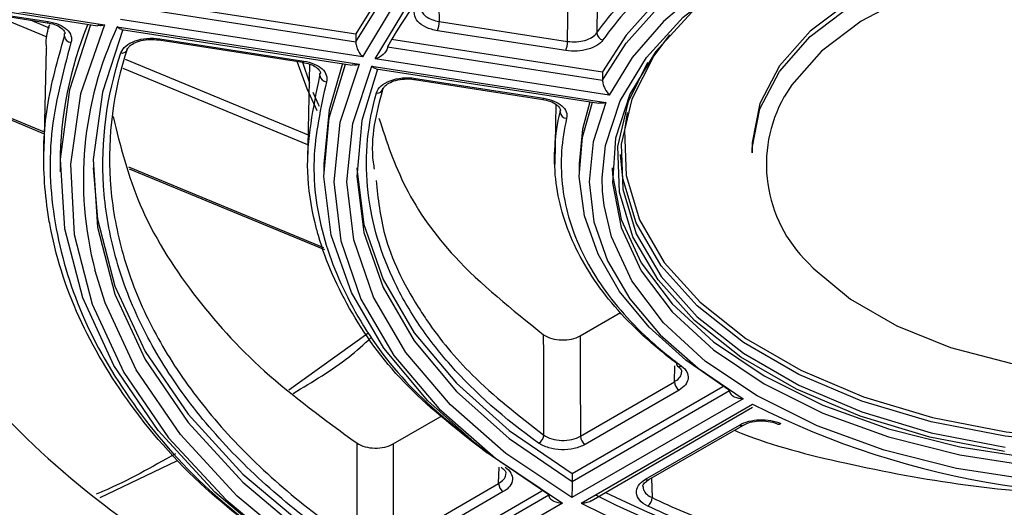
# Model space of a CAD drawing. Header units: millimetres. Extents: x 156 to 887, y -58 to 920.
# Tile 31 of 118: x 788 to 803, y -30 to -22. Entities that reach past the tile are written whole.
import ezdxf

# ---------------------------------------------------------------- set-up
doc = ezdxf.new("R2010")
doc.units = ezdxf.units.MM

msp = doc.modelspace()

# ---------------------------------------------------------------- linework, layer by layer
at = {"color": 7, "linetype": 'Continuous', "lineweight": 25}
for p, q in [((785.388, -21.832), (789.058, -22.4)), ((785.45, -21.871), (788.952, -22.413)), ((786.009, -22.03), (788.19, -22.368)), ((786.024, -22.013), (788.205, -22.351)), ((789.546, -22.021), (792.87, -22.535)), ((789.489, -22.135), (792.87, -22.658)), ((788.19, -22.368), (788.189, -22.368)), ((792.974, -22.886), (789.303, -22.318)), ((794.136, -22.35), (796.084, -22.651)), ((789.251, -22.43), (792.922, -22.997)), ((789.314, -22.469), (792.816, -23.01)), ((792.87, -22.535), (792.87, -22.658)), ((796.058, -22.79), (794.11, -22.489)), ((789.881, -22.629), (792.065, -22.967)), ((789.896, -22.612), (792.08, -22.95)), ((793.412, -22.619), (796.614, -23.114)), ((788.171, -22.754), (788.138, -24.313)), ((793.353, -22.732), (796.614, -23.237)), ((785.378, -22.908), (788.144, -24.05)), ((792.061, -22.967), (792.167, -23.281)), ((792.064, -22.967), (792.065, -22.967)), ((792.169, -22.993), (792.137, -24.488)), ((796.717, -23.465), (793.167, -22.916)), ((793.115, -23.027), (796.665, -23.576)), ((793.178, -23.066), (796.559, -23.589)), ((796.614, -23.114), (796.614, -23.237)), ((793.759, -23.229), (795.707, -23.53)), ((793.775, -23.212), (795.722, -23.513)), ((795.707, -23.53), (795.706, -23.53)), ((795.907, -23.604), (795.888, -24.514)), ((795.971, -23.725), (795.969, -23.698)), ((798.885, -24.26), (798.885, -24.341)), ((788.385, -24.505), (788.385, -24.627)), ((789.431, -24.582), (792.397, -25.806)), ((792.385, -24.505), (792.385, -24.627)), ((796.26, -24.505), (796.26, -24.627)), ((796.276, -27.113), (796.885, -26.762)), ((793.054, -27.077), (791.857, -27.937)), ((796.152, -29.198), (798.437, -27.879)), ((796.279, -28.635), (797.704, -27.812)), ((797.775, -27.936), (796.349, -28.759)), ((798.749, -28.066), (796.15, -29.566)), ((796.152, -29.32), (798.539, -27.942)), ((796.292, -29.648), (798.89, -28.148)), ((796.442, -29.612), (798.892, -28.197)), ((793.438, -28.752), (794.186, -28.32)), ((797.266, -29.288), (798.692, -28.465)), ((797.316, -29.293), (798.742, -28.47)), ((788.991, -29.563), (790.156, -29.006)), ((796.152, -29.198), (796.152, -29.32)), ((793.439, -30.274), (795.038, -29.351)), ((793.323, -30.831), (795.695, -29.462)), ((793.323, -30.953), (795.798, -29.524)), ((795.109, -29.475), (793.51, -30.398)), ((796.009, -29.648), (793.322, -31.199))]:
    msp.add_line(p, q, dxfattribs=at)
at = {"color": 8, "linetype": 'Continuous', "lineweight": 25}
for p, q in [((788.189, -22.587), (787.338, -22.236)), ((787.929, -22.327), (788.216, -22.446)), ((788.45, -22.574), (788.451, -22.534)), ((788.45, -22.574), (788.452, -22.537)), ((785.383, -22.884), (788.144, -24.024)), ((789.37, -22.922), (792.146, -24.069)), ((792.143, -24.22), (789.34, -23.063)), ((792.327, -23.169), (792.328, -23.134)), ((792.327, -23.169), (792.327, -23.137)), ((795.971, -23.725), (795.971, -23.707)), ((789.422, -24.551), (792.382, -25.774)), ((797.704, -27.812), (797.711, -27.569)), ((795.038, -29.351), (795.045, -29.104)), ((797.355, -29.27), (797.365, -29.566))]:
    msp.add_line(p, q, dxfattribs=at)
at = {"color": 7, "linetype": 'Continuous', "lineweight": 25, "flags": 128}
for points in [[(801.224, -17.712), (799.775, -18.013), (798.402, -18.417), (797.128, -18.916), (795.973, -19.504), (794.955, -20.171), (794.089, -20.906), (793.391, -21.699), (792.87, -22.535)], [(792.87, -22.658), (793.391, -21.821), (794.089, -21.029), (794.955, -20.293), (795.973, -19.627), (797.128, -19.039), (798.402, -18.539), (799.775, -18.136), (801.224, -17.835)], [(801.407, -18.017), (799.936, -18.313), (798.542, -18.715), (797.249, -19.217), (796.079, -19.81), (795.051, -20.486), (794.181, -21.232), (793.485, -22.036), (792.974, -22.886)], [(793.167, -22.916), (793.67, -22.081), (794.355, -21.29), (795.21, -20.556), (796.221, -19.892), (797.371, -19.308), (798.642, -18.815), (800.012, -18.419), (801.459, -18.129)], [(802.227, -19.874), (801.258, -20.08), (800.34, -20.354), (799.487, -20.691), (798.713, -21.086), (798.029, -21.533), (797.446, -22.025), (796.971, -22.555), (796.614, -23.114)], [(796.614, -23.237), (796.971, -22.677), (797.446, -22.147), (798.029, -21.655), (798.713, -21.208), (799.487, -20.813), (800.34, -20.477), (801.258, -20.203), (802.227, -19.996)], [(796.61, -24.717), (796.661, -24.231), (796.884, -23.55), (797.28, -22.897), (797.84, -22.285), (798.553, -21.728), (799.401, -21.238), (800.366, -20.827), (801.426, -20.503), (802.558, -20.275), (803.737, -20.146), (804.935, -20.12), (806.127, -20.198), (807.286, -20.377), (808.385, -20.654), (809.401, -21.022), (810.31, -21.474)], [(802.41, -20.178), (801.419, -20.379), (800.48, -20.652), (799.608, -20.991), (798.819, -21.392), (798.125, -21.848), (797.537, -22.35), (797.065, -22.893), (796.717, -23.465)], [(796.548, -20.996), (796.54, -21.599), (796.534, -22.103), (796.528, -22.524)], [(808.701, -21.912), (807.91, -21.531), (807.013, -21.237), (806.04, -21.041), (805.022, -20.948), (803.991, -20.961), (802.982, -21.08), (802.025, -21.302), (801.152, -21.619), (800.391, -22.02), (799.767, -22.494), (799.299, -23.024), (799.002, -23.594), (798.887, -24.185), (798.885, -24.26)], [(798.885, -24.341), (798.887, -24.267), (799.002, -23.675), (799.299, -23.105), (799.767, -22.575), (800.391, -22.102), (801.152, -21.7), (802.025, -21.384), (802.982, -21.162), (803.991, -21.043), (805.022, -21.029), (806.04, -21.122), (807.013, -21.319), (807.91, -21.613), (808.701, -21.994)], [(796.084, -22.651), (796.093, -21.924), (796.1, -21.42), (796.103, -21.124)], [(808.56, -22.239), (807.796, -21.871), (806.93, -21.587), (805.991, -21.398), (805.009, -21.308), (804.014, -21.321), (803.039, -21.436), (802.116, -21.65), (801.273, -21.955), (800.539, -22.343), (799.936, -22.8), (799.484, -23.312), (799.372, -23.489)], [(799.013, -21.444), (798.666, -21.662), (797.967, -22.208), (797.417, -22.809), (797.029, -23.45), (796.81, -24.118), (796.766, -24.797), (796.898, -25.472), (797.202, -26.128), (797.673, -26.751), (798.299, -27.327), (799.067, -27.842), (799.959, -28.285), (800.955, -28.646), (802.034, -28.918), (803.171, -29.094)], [(792.969, -31.157), (791.769, -30.357), (790.732, -29.483), (789.873, -28.548), (789.201, -27.562), (788.727, -26.54), (788.455, -25.493), (788.389, -24.434), (788.53, -23.379), (788.851, -22.397)], [(789.058, -22.4), (788.694, -23.447), (788.541, -24.511), (788.599, -25.579), (788.87, -26.635), (789.349, -27.667), (790.03, -28.66), (790.903, -29.601), (791.958, -30.479), (793.18, -31.281)], [(789.334, -22.472), (789.025, -23.42), (788.888, -24.443), (788.953, -25.467), (789.216, -26.481), (789.676, -27.472), (790.326, -28.426), (791.158, -29.332), (792.161, -30.178), (793.323, -30.953)], [(797.628, -22.552), (797.393, -22.871), (797.057, -23.528), (796.898, -24.207), (796.921, -24.892), (797.124, -25.566), (797.504, -26.215), (798.051, -26.823), (798.752, -27.376), (799.591, -27.86), (800.548, -28.265), (801.601, -28.581), (802.725, -28.8)], [(792.282, -23.702), (792.131, -23.37), (791.981, -22.954)], [(792.67, -22.988), (792.467, -23.689), (792.385, -24.505)], [(795.798, -29.524), (794.804, -28.846), (793.964, -28.1), (793.294, -27.3), (792.803, -26.457), (792.498, -25.586), (792.386, -24.699), (792.467, -23.811), (792.716, -22.995)], [(792.922, -22.997), (792.629, -23.881), (792.535, -24.778), (792.642, -25.676), (792.948, -26.557), (793.447, -27.409), (794.131, -28.217), (794.99, -28.967), (796.009, -29.648)], [(802.713, -28.868), (801.581, -28.648), (800.522, -28.33), (799.558, -27.923), (798.714, -27.435), (798.008, -26.879), (797.458, -26.267), (797.076, -25.614), (796.871, -24.935), (796.848, -24.246), (797.008, -23.563), (797.304, -22.966)], [(796.15, -29.566), (795.149, -28.897), (794.305, -28.159), (793.632, -27.365), (793.141, -26.527), (792.84, -25.66), (792.735, -24.778), (792.827, -23.896), (793.115, -23.027)], [(793.199, -23.07), (792.963, -23.849), (792.886, -24.699), (792.994, -25.548), (793.286, -26.383), (793.756, -27.189), (794.398, -27.956), (795.2, -28.67), (796.152, -29.32)], [(792.221, -23.419), (792.299, -23.601), (792.313, -23.631)], [(796.419, -23.568), (796.309, -23.981), (796.26, -24.505)], [(798.539, -27.942), (797.878, -27.484), (797.321, -26.982), (796.874, -26.444), (796.546, -25.878), (796.34, -25.294), (796.261, -24.699), (796.309, -24.103), (796.461, -23.574)], [(796.665, -23.576), (796.471, -24.173), (796.41, -24.778), (796.484, -25.384), (796.69, -25.978), (797.027, -26.553), (797.487, -27.099), (798.065, -27.606), (798.749, -28.066)], [(796.99, -23.731), (796.948, -24.004), (796.971, -24.685), (797.173, -25.355), (797.55, -26), (798.093, -26.604), (798.79, -27.153), (799.623, -27.634), (800.574, -28.036), (801.621, -28.35), (802.737, -28.568), (803.899, -28.684), (805.077, -28.697), (806.246, -28.606), (807.376, -28.413), (808.443, -28.123), (809.42, -27.742), (810.285, -27.28), (811.017, -26.747), (811.6, -26.155), (812.02, -25.519), (812.266, -24.854), (812.334, -24.174), (812.281, -23.731)], [(812.384, -24.382), (812.316, -24.899), (812.067, -25.568), (811.645, -26.208), (811.058, -26.804), (810.321, -27.34), (809.451, -27.806), (808.467, -28.189), (807.394, -28.481), (806.256, -28.675), (805.08, -28.767), (803.894, -28.754), (802.725, -28.636), (801.601, -28.417), (800.548, -28.102), (799.591, -27.697), (798.752, -27.213), (798.051, -26.66), (797.504, -26.052), (797.124, -25.403), (796.921, -24.728), (796.886, -24.366)], [(788.886, -24.566), (788.953, -25.345), (789.216, -26.359), (789.676, -27.349), (790.326, -28.303), (791.158, -29.209), (792.161, -30.055), (793.323, -30.831)], [(792.886, -24.566), (792.886, -24.577), (792.994, -25.426), (793.286, -26.26), (793.756, -27.067), (794.398, -27.833), (795.2, -28.547), (796.152, -29.198)], [(796.761, -24.566), (796.766, -24.675), (796.898, -25.35), (797.202, -26.006), (797.673, -26.629), (798.299, -27.204), (799.067, -27.719), (799.959, -28.162), (800.955, -28.524), (802.034, -28.796), (803.171, -28.971), (804.341, -29.047), (805.517, -29.022), (806.673, -28.896), (807.784, -28.671), (808.825, -28.354), (809.772, -27.95), (810.604, -27.47), (811.303, -26.923), (811.853, -26.322), (812.242, -25.681), (812.461, -25.014), (812.51, -24.566)], [(812.619, -25.219), (812.61, -25.268), (812.387, -25.949), (811.991, -26.602), (811.43, -27.214), (810.718, -27.771), (809.87, -28.261), (808.905, -28.672), (807.844, -28.996), (806.712, -29.224), (805.534, -29.353), (804.335, -29.379), (803.143, -29.301), (801.985, -29.122), (800.885, -28.845), (799.87, -28.477), (798.961, -28.025), (798.178, -27.5), (797.54, -26.914), (797.061, -26.28), (796.75, -25.611), (796.639, -25.138)], [(793.322, -31.199), (792.115, -30.407), (791.073, -29.541), (790.211, -28.611), (789.539, -27.631), (789.066, -26.612), (788.912, -26.115)], [(799.735, -26.009), (799.808, -26.086), (800.375, -26.558), (801.078, -26.964), (801.896, -27.291), (802.802, -27.529), (803.767, -27.669), (804.76, -27.708), (805.749, -27.643), (806.701, -27.478), (807.588, -27.217), (808.38, -26.869), (809.051, -26.445), (809.459, -26.089)], [(795.723, -28.619), (795.722, -28.099), (795.722, -27.598), (795.722, -27.396), (795.721, -27.098)], [(796.276, -27.113), (796.277, -27.411), (796.277, -27.909), (796.278, -28.406), (796.279, -28.635)], [(798.742, -28.47), (798.742, -28.47), (798.743, -28.469)], [(792.89, -30.262), (792.89, -29.743), (792.889, -29.242), (792.889, -29.043), (792.889, -28.74)], [(793.438, -28.752), (793.438, -29.054), (793.439, -29.548), (793.439, -30.041), (793.439, -30.274)]]:
    msp.add_lwpolyline(points, dxfattribs=at)
at = {"color": 8, "linetype": 'Continuous', "lineweight": 25, "flags": 128}
for points in [[(794.12, -21.778), (794.129, -22.119), (794.136, -22.35)], [(788.205, -22.351), (788.2, -22.36), (788.195, -22.366), (788.191, -22.368), (788.19, -22.368)], [(789.881, -22.629), (789.882, -22.629), (789.886, -22.627), (789.891, -22.621), (789.896, -22.612)], [(792.065, -22.967), (792.066, -22.967), (792.07, -22.965), (792.075, -22.959), (792.08, -22.95)], [(793.775, -23.212), (793.77, -23.221), (793.765, -23.227), (793.76, -23.229), (793.759, -23.229)], [(795.722, -23.513), (795.717, -23.523), (795.712, -23.528), (795.708, -23.53), (795.707, -23.53)], [(796.639, -25.138), (796.616, -24.923), (796.61, -24.717)]]:
    msp.add_lwpolyline(points, dxfattribs=at)
at = {"color": 7, "linetype": 'Continuous', "lineweight": 25}
for centre, radius, start, end in [((799.733, -26.303), 7.311, 118.2507, 150.7713), ((794.011, -24.519), 5.626, 157.7654, 179.8565), ((793.755, -22.351), 0.381, 338.7726, 0.1102), ((796.644, -22.515), 0.116, 184.5217, 258.4586), ((788.554, -22.565), 0.104, 185.23, 267.041), ((795.702, -22.652), 0.381, 338.7726, 0.1102), ((789.325, -22.748), 0.0803, 256.946, 355.7774), ((792.429, -23.16), 0.103, 185.27, 267.9439), ((793.2, -23.353), 0.082, 258.0479, 355.5614), ((796.071, -23.716), 0.1, 185.3185, 269.4971), ((795.907, -22.425), 11.731, 204.1077, 242.5149), ((797.789, -27.53), 0.0544, 175.1144, 228.3343), ((797.857, -27.806), 0.153, 181.9773, 237.4454), ((796.127, -22.002), 12.346, 209.4589, 242.108), ((804.618, -16.862), 12.656, 243.0939, 279.3201), ((799.291, -28.414), 0.0401, 247.4277, 314.3376), ((795.582, -28.612), 0.141, 296.7705, 357.3452), ((796.432, -28.63), 0.153, 181.9773, 237.4454), ((795.191, -29.346), 0.153, 181.9773, 237.4454), ((804.606, -13.325), 18.112, 243.4312, 278.9827), ((804.607, -13.119), 18.195, 244.1003, 278.9381), ((797.196, -29.562), 0.169, 308.7182, 358.6547), ((804.611, -13.351), 18.297, 242.9547, 279.4592)]:
    msp.add_arc(centre, radius, start, end, dxfattribs=at)
at = {"color": 8, "linetype": 'Continuous', "lineweight": 25}
for centre, radius, start, end in [((794.197, -24.743), 5.46, 154.9282, 194.5556), ((801.173, -24.515), 2.073, 150.3116, 226.0904), ((797.785, -27.524), 0.0566, 235.3162, 300.3642), ((798.721, -28.424), 0.0502, 234.3212, 294.3684), ((797.295, -29.247), 0.0502, 234.3212, 294.3684)]:
    msp.add_arc(centre, radius, start, end, dxfattribs=at)
at = {"color": 7, "linetype": 'Continuous', "lineweight": 25}
for points, knots in [([(796.528, -22.524), (796.638, -22.367), (796.762, -22.214), (797.034, -21.916), (797.184, -21.77), (797.669, -21.348), (798.036, -21.09), (798.649, -20.735), (798.865, -20.622), (799.317, -20.408), (799.554, -20.307), (800.041, -20.12), (800.292, -20.034), (800.81, -19.876), (801.076, -19.805), (801.348, -19.741)], [0, 0, 0, 0, 0.125, 0.125, 0.25, 0.25, 0.5, 0.5, 0.625, 0.625, 0.75, 0.75, 0.875, 0.875, 1, 1, 1, 1]), ([(801.386, -19.878), (800.847, -20.004), (800.338, -20.159), (799.618, -20.435), (799.385, -20.534), (798.936, -20.746), (798.723, -20.857), (798.114, -21.208), (797.751, -21.464), (797.271, -21.882), (797.122, -22.026), (796.852, -22.322), (796.73, -22.473), (796.621, -22.628)], [0, 0, 0, 0, 0.25, 0.25, 0.375, 0.375, 0.5, 0.5, 0.75, 0.75, 0.875, 0.875, 1, 1, 1, 1]), ([(789.985, -32.022), (789.476, -31.692), (789.004, -31.347), (788.134, -30.628), (787.734, -30.254), (787.191, -29.671), (787.02, -29.473), (786.699, -29.075), (786.549, -28.874), (786.132, -28.264), (785.894, -27.85), (785.504, -27.007), (785.35, -26.578), (785.184, -25.923), (785.14, -25.704), (785.074, -25.267), (785.052, -25.048), (784.998, -23.958), (785.127, -23.089), (785.436, -22.223)], [0, 0, 0, 0, 0.125, 0.125, 0.25, 0.25, 0.3125, 0.3125, 0.375, 0.375, 0.5, 0.5, 0.625, 0.625, 0.6875, 0.6875, 0.75, 0.75, 1, 1, 1, 1]), ([(785.534, -22.151), (785.525, -22.176), (785.517, -22.2), (785.384, -22.586), (785.29, -22.951), (785.165, -23.685), (785.133, -24.053), (785.133, -24.79), (785.165, -25.158), (785.29, -25.892), (785.384, -26.256), (785.633, -26.979), (785.788, -27.337), (786.158, -28.042), (786.374, -28.389), (786.862, -29.07), (787.135, -29.404), (787.737, -30.053), (788.066, -30.37), (788.775, -30.982), (789.155, -31.279), (789.723, -31.678), (789.889, -31.79), (790.059, -31.901)], [0.3426848, 0.3426848, 0.3426848, 0.3426848, 0.34375, 0.34375, 0.359375, 0.359375, 0.375, 0.375, 0.390625, 0.390625, 0.40625, 0.40625, 0.421875, 0.421875, 0.4375, 0.4375, 0.453125, 0.453125, 0.46875, 0.46875, 0.484375, 0.484375, 0.4906494, 0.4906494, 0.4906494, 0.4906494]), ([(794.11, -22.489), (794.046, -22.479), (793.986, -22.461), (793.883, -22.413), (793.84, -22.383), (793.78, -22.315), (793.763, -22.277), (793.755, -22.201), (793.765, -22.163), (793.789, -22.127)], [0, 0, 0, 0, 0.25, 0.25, 0.5, 0.5, 0.75, 0.75, 1, 1, 1, 1]), ([(788.183, -22.753), (788.179, -22.725), (788.162, -22.605), (788.198, -22.485), (788.226, -22.394)], [0, 0, 0, 0, 0.232539, 1, 1, 1, 1]), ([(788.189, -22.369), (788.227, -22.377), (788.309, -22.392), (788.402, -22.442), (788.45, -22.498), (788.462, -22.521), (788.457, -22.535), (788.456, -22.537)], [0, 0, 0, 0, 0.224285, 0.480609, 0.726594, 0.979131, 1, 1, 1, 1]), ([(788.205, -22.351), (788.321, -22.368), (788.423, -22.412), (788.517, -22.5), (788.539, -22.532), (788.56, -22.6), (788.56, -22.634), (788.548, -22.669)], [0, 0, 0, 0, 0.5, 0.5, 0.75, 0.75, 1, 1, 1, 1]), ([(789.058, -22.4), (789.058, -22.4), (789.037, -22.407), (789, -22.416), (788.967, -22.412), (788.952, -22.41)], [0, 0, 0, 0, 0.013515, 0.555369, 1, 1, 1, 1]), ([(789.314, -22.466), (789.305, -22.465), (789.286, -22.461), (789.264, -22.442), (789.252, -22.43), (789.251, -22.43)], [0, 0, 0, 0, 0.439761, 0.986594, 1, 1, 1, 1]), ([(796.084, -22.651), (796.172, -22.665), (796.267, -22.659), (796.429, -22.612), (796.494, -22.572), (796.528, -22.524)], [0, 0, 0, 0, 0.5, 0.5, 1, 1, 1, 1]), ([(791.981, -30.509), (791.531, -30.182), (790.535, -29.458), (789.433, -28.209), (788.608, -26.83), (788.299, -25.845), (788.18, -25.137), (788.119, -24.55), (788.147, -23.643), (788.349, -22.932), (788.45, -22.574)], [0, 0, 0, 0, 0.147668, 0.326853, 0.493204, 0.663342, 0.679686, 0.745088, 0.871723, 1, 1, 1, 1]), ([(788.548, -22.669), (788.425, -23.131), (788.177, -24.066), (788.268, -25.483), (788.699, -26.888), (789.511, -28.248), (790.592, -29.482), (791.558, -30.187), (791.996, -30.507)], [0, 0, 0, 0, 0.1675755, 0.3389648, 0.5065402, 0.6779289, 0.8539917, 1, 1, 1, 1]), ([(789.307, -22.826), (789.319, -22.789), (789.345, -22.753), (789.418, -22.691), (789.466, -22.665), (789.576, -22.625), (789.638, -22.611), (789.767, -22.6), (789.833, -22.602), (789.896, -22.612)], [0, 0, 0, 0, 0.25, 0.25, 0.5, 0.5, 0.75, 0.75, 1, 1, 1, 1]), ([(789.408, -22.769), (789.414, -22.756), (789.426, -22.729), (789.501, -22.676), (789.611, -22.636), (789.746, -22.616), (789.837, -22.625), (789.881, -22.63)], [0, 0, 0, 0, 0.184382, 0.377658, 0.583012, 0.794564, 1, 1, 1, 1]), ([(792.87, -22.658), (792.87, -22.677), (792.874, -22.7), (792.887, -22.746), (792.896, -22.768), (792.927, -22.829), (792.95, -22.862), (792.974, -22.886)], [0, 0, 0, 0, 0.25, 0.25, 0.5, 0.5, 1, 1, 1, 1]), ([(796.621, -22.628), (796.577, -22.69), (796.495, -22.741), (796.341, -22.786), (796.285, -22.795), (796.171, -22.802), (796.114, -22.799), (796.058, -22.79)], [0, 0, 0, 0, 0.5, 0.5, 0.75, 0.75, 1, 1, 1, 1]), ([(792.814, -30.383), (792.046, -29.868), (791.391, -29.313), (790.71, -28.569), (790.58, -28.418), (790.336, -28.111), (790.22, -27.954), (789.899, -27.481), (789.717, -27.162), (789.415, -26.513), (789.296, -26.185), (789.165, -25.685), (789.13, -25.517), (789.075, -25.18), (789.055, -25.01), (789.001, -24.165), (789.087, -23.493), (789.307, -22.826)], [0, 0, 0, 0, 0.25, 0.25, 0.3125, 0.3125, 0.375, 0.375, 0.5, 0.5, 0.625, 0.625, 0.6875, 0.6875, 0.75, 0.75, 1, 1, 1, 1]), ([(789.405, -22.753), (789.188, -23.416), (789.101, -24.082), (789.155, -24.92), (789.174, -25.088), (789.228, -25.423), (789.334, -25.922), (789.51, -26.411), (789.808, -27.054), (789.988, -27.371), (790.413, -27.997), (790.657, -28.305), (791.475, -29.198), (792.128, -29.751), (792.89, -30.262)], [0, 0, 0, 0, 0.25, 0.25, 0.3125, 0.3125, 0.375, 0.5, 0.5, 0.625, 0.625, 0.75, 0.75, 1, 1, 1, 1]), ([(793.353, -22.732), (793.353, -22.752), (793.345, -22.774), (793.321, -22.814), (793.305, -22.832), (793.251, -22.879), (793.208, -22.902), (793.167, -22.916)], [0, 0, 0, 0, 0.25, 0.25, 0.5, 0.5, 1, 1, 1, 1]), ([(792.064, -22.969), (792.102, -22.976), (792.184, -22.992), (792.277, -23.041), (792.325, -23.098), (792.337, -23.121), (792.332, -23.135), (792.331, -23.136)], [0, 0, 0, 0, 0.224136, 0.480604, 0.726516, 0.979036, 1, 1, 1, 1]), ([(792.08, -22.95), (792.195, -22.968), (792.295, -23.01), (792.39, -23.096), (792.412, -23.128), (792.435, -23.195), (792.435, -23.229), (792.425, -23.262)], [0, 0, 0, 0, 0.5, 0.5, 0.75, 0.75, 1, 1, 1, 1]), ([(792.922, -22.997), (792.922, -22.998), (792.901, -23.004), (792.864, -23.014), (792.831, -23.01), (792.816, -23.008)], [0, 0, 0, 0, 0.013532, 0.554574, 1, 1, 1, 1]), ([(793.178, -23.064), (793.169, -23.062), (793.15, -23.059), (793.128, -23.04), (793.116, -23.028), (793.115, -23.027)], [0, 0, 0, 0, 0.438934, 0.986612, 1, 1, 1, 1]), ([(794.866, -28.894), (794.442, -28.565), (793.599, -27.91), (792.769, -26.779), (792.388, -25.928), (792.201, -25.207), (792.073, -24.396), (792.227, -23.653), (792.327, -23.169)], [0, 0, 0, 0, 0.201237, 0.400926, 0.600613, 0.632569, 0.760566, 1, 1, 1, 1]), ([(792.425, -23.262), (792.339, -23.656), (792.163, -24.455), (792.342, -25.661), (792.858, -26.838), (793.673, -27.949), (794.5, -28.593), (794.906, -28.909)], [0, 0, 0, 0, 0.198104, 0.401952, 0.600058, 0.803911, 1, 1, 1, 1]), ([(793.183, -23.433), (793.194, -23.395), (793.218, -23.359), (793.29, -23.295), (793.339, -23.267), (793.449, -23.226), (793.512, -23.212), (793.643, -23.2), (793.71, -23.202), (793.775, -23.212)], [0, 0, 0, 0, 0.25, 0.25, 0.5, 0.5, 0.75, 0.75, 1, 1, 1, 1]), ([(793.285, -23.371), (793.29, -23.359), (793.3, -23.334), (793.369, -23.281), (793.476, -23.238), (793.611, -23.219), (793.711, -23.219), (793.757, -23.229), (793.759, -23.23)], [0, 0, 0, 0, 0.175417, 0.365822, 0.567797, 0.775342, 0.989277, 1, 1, 1, 1]), ([(796.614, -23.237), (796.614, -23.256), (796.618, -23.28), (796.631, -23.325), (796.64, -23.347), (796.67, -23.408), (796.694, -23.441), (796.717, -23.465)], [0, 0, 0, 0, 0.25, 0.25, 0.5, 0.5, 1, 1, 1, 1]), ([(795.645, -28.738), (795.125, -28.37), (794.681, -27.976), (794.125, -27.35), (793.958, -27.135), (793.737, -26.804), (793.668, -26.691), (793.541, -26.467), (793.483, -26.354), (793.219, -25.786), (793.091, -25.323), (793.028, -24.615), (793.028, -24.376), (793.073, -23.903), (793.117, -23.668), (793.183, -23.433)], [0, 0, 0, 0, 0.25, 0.25, 0.375, 0.375, 0.4375, 0.4375, 0.5, 0.5, 0.75, 0.75, 0.875, 0.875, 1, 1, 1, 1]), ([(793.282, -23.359), (793.182, -23.734), (793.074, -24.144), (793.145, -24.552), (793.15, -24.586)], [0, 0, 0, 0, 0.916692, 1, 1, 1, 1]), ([(795.706, -23.532), (795.744, -23.539), (795.826, -23.555), (795.918, -23.605), (795.968, -23.661), (795.978, -23.688), (795.971, -23.707), (795.97, -23.712)], [0, 0, 0, 0, 0.207114, 0.444514, 0.671751, 0.905127, 1, 1, 1, 1]), ([(795.722, -23.513), (795.834, -23.531), (795.932, -23.571), (796.027, -23.654), (796.05, -23.685), (796.075, -23.75), (796.078, -23.783), (796.07, -23.816)], [0, 0, 0, 0, 0.5, 0.5, 0.75, 0.75, 1, 1, 1, 1]), ([(796.665, -23.576), (796.665, -23.577), (796.644, -23.583), (796.607, -23.593), (796.574, -23.589), (796.56, -23.587)], [0, 0, 0, 0, 0.013566, 0.55307, 1, 1, 1, 1]), ([(785.213, -23.707), (785.274, -24.148), (785.421, -25.222), (786.282, -26.871), (787.695, -28.591), (789.074, -29.73), (789.927, -30.293), (790.058, -30.379)], [0, 0, 0, 0, 0.179927, 0.437842, 0.695522, 0.953197, 1, 1, 1, 1]), ([(797.735, -27.526), (797.555, -27.392), (797.387, -27.254), (797.076, -26.969), (796.932, -26.821), (796.541, -26.368), (796.337, -26.055), (796.112, -25.571), (796.05, -25.407), (795.955, -25.074), (795.922, -24.905), (795.886, -24.568), (795.882, -24.399), (795.904, -24.061), (795.93, -23.893), (795.971, -23.725)], [0, 0, 0, 0, 0.125, 0.125, 0.25, 0.25, 0.5, 0.5, 0.625, 0.625, 0.75, 0.75, 0.875, 0.875, 1, 1, 1, 1]), ([(789.187, -23.79), (789.299, -24.239), (789.53, -25.159), (790.338, -26.457), (791.435, -27.681), (792.401, -28.385), (792.889, -28.74)], [0, 0, 0, 0, 0.248074, 0.508798, 0.751627, 1, 1, 1, 1]), ([(793.222, -23.816), (793.338, -24.168), (793.577, -24.893), (794.378, -26.023), (795.242, -26.714), (795.721, -27.098)], [0, 0, 0, 0, 0.296055, 0.609951, 1, 1, 1, 1]), ([(796.07, -23.816), (795.99, -24.148), (795.968, -24.48), (796.021, -24.978), (796.053, -25.144), (796.147, -25.474), (796.207, -25.637), (796.43, -26.116), (796.632, -26.426), (797.018, -26.875), (797.161, -27.021), (797.469, -27.304), (797.635, -27.441), (797.814, -27.573)], [0, 0, 0, 0, 0.25, 0.25, 0.375, 0.375, 0.5, 0.5, 0.75, 0.75, 0.875, 0.875, 1, 1, 1, 1]), ([(793.178, -24.759), (793.208, -25.035), (793.278, -25.689), (793.63, -26.396), (794.095, -27.102), (794.649, -27.781), (795.342, -28.321), (795.723, -28.619)], [0, 0, 0, 0, 0.196851, 0.467052, 0.520815, 0.736335, 1, 1, 1, 1]), ([(791.92, -27.985), (792.217, -27.809), (792.657, -27.548), (792.993, -27.241), (793.102, -27.141)], [0, 0, 0, 0, 0.674525, 1, 1, 1, 1]), ([(795.721, -27.098), (795.755, -27.121), (795.796, -27.14), (795.889, -27.167), (795.941, -27.175), (796.044, -27.178), (796.097, -27.173), (796.194, -27.151), (796.239, -27.135), (796.276, -27.113)], [0, 0, 0, 0, 0.25, 0.25, 0.5, 0.5, 0.75, 0.75, 1, 1, 1, 1]), ([(797.751, -27.572), (797.769, -27.587), (797.807, -27.621), (797.819, -27.645), (797.812, -27.662), (797.81, -27.665)], [0, 0, 0, 0, 0.4050887, 0.8937376, 1, 1, 1, 1]), ([(797.814, -27.573), (797.885, -27.626), (797.92, -27.693), (797.91, -27.792), (797.896, -27.824), (797.848, -27.885), (797.816, -27.912), (797.775, -27.936)], [0, 0, 0, 0, 0.5, 0.5, 0.75, 0.75, 1, 1, 1, 1]), ([(798.539, -27.942), (798.539, -27.962), (798.547, -27.981), (798.574, -28.013), (798.593, -28.026), (798.654, -28.057), (798.702, -28.066), (798.749, -28.066)], [0, 0, 0, 0, 0.25, 0.25, 0.5, 0.5, 1, 1, 1, 1]), ([(798.692, -28.465), (798.773, -28.418), (798.884, -28.389), (799.056, -28.383), (799.113, -28.387), (799.223, -28.407), (799.274, -28.422), (799.319, -28.443)], [0, 0, 0, 0, 0.5, 0.5, 0.75, 0.75, 1, 1, 1, 1]), ([(798.744, -28.471), (798.77, -28.457), (798.827, -28.427), (798.953, -28.402), (799.094, -28.402), (799.211, -28.422), (799.259, -28.447), (799.274, -28.454)], [0, 0, 0, 0, 0.187924, 0.41524, 0.652555, 0.891976, 1, 1, 1, 1]), ([(795.723, -28.619), (795.756, -28.642), (795.798, -28.661), (795.891, -28.688), (795.942, -28.696), (796.046, -28.699), (796.099, -28.694), (796.197, -28.673), (796.241, -28.656), (796.279, -28.635)], [0, 0, 0, 0, 0.25, 0.25, 0.5, 0.5, 0.75, 0.75, 1, 1, 1, 1]), ([(798.612, -28.544), (798.648, -28.559), (799.161, -28.77), (800.334, -29.07), (802.124, -29.402), (804.005, -29.566), (805.247, -29.497), (805.833, -29.464)], [0, 0, 0, 0, 0.017398, 0.250604, 0.5048, 0.766369, 1, 1, 1, 1]), ([(792.889, -28.74), (792.923, -28.763), (792.964, -28.781), (793.057, -28.807), (793.108, -28.814), (793.21, -28.816), (793.262, -28.811), (793.357, -28.79), (793.401, -28.773), (793.438, -28.752)], [0, 0, 0, 0, 0.25, 0.25, 0.5, 0.5, 0.75, 0.75, 1, 1, 1, 1]), ([(796.349, -28.759), (796.302, -28.786), (796.245, -28.807), (796.122, -28.834), (796.055, -28.841), (795.924, -28.837), (795.858, -28.827), (795.74, -28.792), (795.688, -28.768), (795.645, -28.738)], [0, 0, 0, 0, 0.25, 0.25, 0.5, 0.5, 0.75, 0.75, 1, 1, 1, 1]), ([(790.133, -28.9), (789.78, -29.101), (789.397, -29.319), (788.964, -29.5), (788.931, -29.514)], [0, 0, 0, 0, 0.924093, 1, 1, 1, 1]), ([(795.078, -29.106), (795.096, -29.121), (795.138, -29.154), (795.151, -29.182), (795.145, -29.199), (795.144, -29.203)], [0, 0, 0, 0, 0.387972, 0.848231, 1, 1, 1, 1]), ([(795.137, -29.105), (795.213, -29.157), (795.253, -29.225), (795.245, -29.327), (795.232, -29.36), (795.184, -29.422), (795.151, -29.451), (795.109, -29.475)], [0, 0, 0, 0, 0.5, 0.5, 0.75, 0.75, 1, 1, 1, 1]), ([(796.152, -29.32), (796.152, -29.34), (796.152, -29.364), (796.151, -29.412), (796.151, -29.436), (796.151, -29.502), (796.15, -29.539), (796.15, -29.566)], [0, 0, 0, 0, 0.25, 0.25, 0.5, 0.5, 1, 1, 1, 1]), ([(797.302, -29.694), (797.25, -29.67), (797.208, -29.64), (797.148, -29.571), (797.131, -29.534), (797.124, -29.458), (797.135, -29.419), (797.182, -29.348), (797.219, -29.315), (797.266, -29.288)], [0, 0, 0, 0, 0.25, 0.25, 0.5, 0.5, 0.75, 0.75, 1, 1, 1, 1]), ([(797.229, -29.403), (797.229, -29.399), (797.224, -29.382), (797.24, -29.348), (797.292, -29.31), (797.316, -29.293)], [0, 0, 0, 0, 0.1280092, 0.6001074, 1, 1, 1, 1]), ([(795.798, -29.524), (795.798, -29.544), (795.807, -29.563), (795.834, -29.595), (795.852, -29.608), (795.914, -29.639), (795.961, -29.648), (796.009, -29.648)], [0, 0, 0, 0, 0.25, 0.25, 0.5, 0.5, 1, 1, 1, 1]), ([(797.365, -29.566), (797.68, -29.715), (798.008, -29.853), (798.687, -30.109), (799.04, -30.227), (800.121, -30.546), (800.87, -30.713), (802.036, -30.894), (802.433, -30.943), (803.237, -31.016), (803.641, -31.041), (804.452, -31.065), (804.86, -31.064), (805.67, -31.038), (806.074, -31.013), (806.475, -30.976)], [0, 0, 0, 0, 0.125, 0.125, 0.25, 0.25, 0.5, 0.5, 0.625, 0.625, 0.75, 0.75, 0.875, 0.875, 1, 1, 1, 1]), ([(796.292, -29.648), (796.292, -29.648), (796.316, -29.648), (796.366, -29.642), (796.419, -29.628), (796.44, -29.612), (796.442, -29.611)], [0, 0, 0, 0, 0.0109168, 0.4575169, 0.9530901, 1, 1, 1, 1]), ([(806.491, -31.116), (805.678, -31.192), (804.866, -31.217), (803.649, -31.182), (803.243, -31.158), (802.635, -31.103), (802.432, -31.081), (802.031, -31.032), (801.833, -31.005), (800.849, -30.853), (800.091, -30.685), (798.997, -30.363), (798.639, -30.243), (797.952, -29.984), (797.621, -29.845), (797.302, -29.694)], [0, 0, 0, 0, 0.25, 0.25, 0.375, 0.375, 0.4375, 0.4375, 0.5, 0.5, 0.75, 0.75, 0.875, 0.875, 1, 1, 1, 1])]:
    msp.add_open_spline(points, degree=3, knots=knots, dxfattribs=at)
at = {"color": 8, "linetype": 'Continuous', "lineweight": 25}
for points, knots in [([(793.86, -22.144), (793.863, -22.165), (793.869, -22.211), (793.93, -22.274), (794.02, -22.325), (794.098, -22.342), (794.136, -22.35)], [0, 0, 0, 0, 0.229694, 0.490276, 0.750836, 1, 1, 1, 1]), ([(797.704, -27.812), (797.73, -27.793), (797.783, -27.755), (797.815, -27.701), (797.811, -27.671), (797.81, -27.665)], [0, 0, 0, 0, 0.446357, 0.8927, 1, 1, 1, 1]), ([(795.038, -29.351), (795.064, -29.332), (795.117, -29.294), (795.149, -29.239), (795.145, -29.209), (795.144, -29.203)], [0, 0, 0, 0, 0.445061, 0.890107, 1, 1, 1, 1]), ([(797.232, -29.403), (797.232, -29.418), (797.233, -29.457), (797.278, -29.516), (797.336, -29.55), (797.365, -29.566)], [0, 0, 0, 0, 0.235628, 0.626327, 1, 1, 1, 1])]:
    msp.add_open_spline(points, degree=3, knots=knots, dxfattribs=at)

doc.saveas('drawing.dxf')
